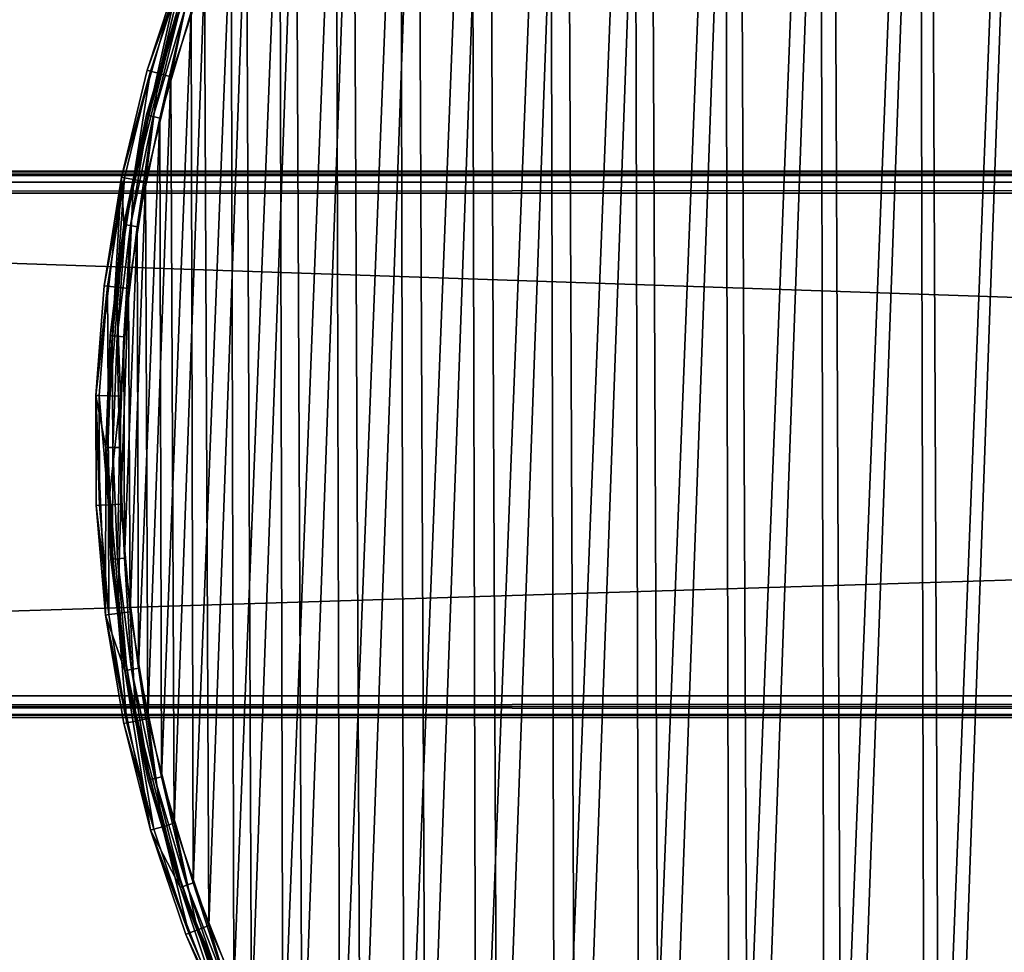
# Model space of a CAD drawing. Header units: millimetres. Extents: x 14 to 1324, y -100 to 100.
# Tile 37 of 214: x 279 to 351, y -37 to 31. Entities that reach past the tile are written whole.
import ezdxf

# ---------------------------------------------------------------- set-up
doc = ezdxf.new("R2010")
doc.units = ezdxf.units.MM
doc.header["$LTSCALE"] = 25.4
doc.layers.get('0').update_dxf_attribs({"true_color": 0xff5454})

# ---------------------------------------------------------------- blocks, each defined once
blk = doc.blocks.new('HERMANOS-V-8032.STL')
at = {"color": 250, "true_color": 0x262626}
mesh = blk.add_polyface(dxfattribs=at)
corners = [(284.645, 3.583, 14), (285.381, -0.23, 14), (285.364, -12.494, 14), (286.514, 19.568, 14), (286.696, 16.101, 14), (290.923, 35.045, 14), (290.681, 31.993, 14), (297.228, 47.012, 14), (297.757, 49.615, 14), (306.157, 60.749, 14), (306.84, 62.9, 14), (317.225, 72.828, 14), (317.937, 74.556, 14), (330.131, 82.921, 14), (330.76, 84.281, 14), (344.522, 90.752, 14), (344.976, 91.823, 14), (360.006, 96.108, 14), (360.219, 96.987, 14), (376.16, 98.842, 14), (376.092, 99.639, 14), (392.185, 99.71, 14), (392.544, 98.88, 14), (408.081, 97.199, 14), (408.71, 96.221, 14), (423.369, 92.171, 14), (424.218, 90.937, 14), (437.652, 84.755, 14), (438.645, 83.172, 14), (450.56, 75.144, 14), (451.598, 73.139, 14), (461.76, 63.587, 14), (462.722, 61.111, 14), (470.961, 50.384, 14), (471.715, 47.416, 14), (477.924, 35.875, 14), (478.331, 32.427, 14), (482.47, 20.437, 14), (482.39, 16.554, 14), (483.78, 0.23, 14), (484.481, 4.47, 14), (483.904, -11.613, 14), (286.772, -16.554, 14), (288.653, -28.247, 14), (290.83, -32.427, 14), (294.427, -43.27, 14), (297.446, -47.416, 14), (302.535, -57.171, 14), (306.439, -61.111, 14), (312.768, -69.592, 14), (317.563, -73.139, 14), (324.861, -80.21, 14), (330.516, -83.172, 14), (338.501, -88.751, 14), (344.943, -90.937, 14), (353.335, -94.993, 14), (360.451, -96.221, 14), (368.977, -98.775, 14), (376.618, -98.88, 14), (385.024, -99.999, 14), (393.001, -98.842, 14), (401.059, -98.633, 14), (409.155, -96.108, 14), (416.668, -94.712, 14), (424.639, -90.752, 14), (431.445, -88.339, 14), (439.03, -82.921, 14), (445.009, -79.677, 14), (451.936, -72.828, 14), (457.007, -68.952, 14), (463.004, -60.749, 14), (467.13, -56.441, 14), (471.933, -47.012, 14), (475.115, -42.468, 14), (478.48, -31.993, 14), (480.755, -27.395, 14), (482.465, -16.101, 14)]
mesh.append_faces([[corners[k] for k in face] for face in [(0, 1, 2), (1, 3, 4), (4, 5, 6), (6, 5, 7), (7, 8, 9), (9, 10, 11), (11, 12, 13), (13, 14, 15), (15, 16, 17), (17, 18, 19), (19, 21, 22), (22, 23, 24), (24, 25, 26), (26, 27, 28), (28, 29, 30), (30, 31, 32), (32, 33, 34), (34, 35, 36), (36, 37, 38), (38, 37, 39), (2, 42, 43), (42, 2, 1), (43, 44, 45), (45, 46, 47), (47, 48, 49), (49, 50, 51), (51, 52, 53), (53, 54, 55), (55, 56, 57), (57, 58, 59), (59, 60, 61), (61, 62, 63), (63, 64, 65), (65, 66, 67), (67, 68, 69), (69, 70, 71), (71, 72, 73), (73, 74, 75), (75, 76, 41)]], dxfattribs={"vtx0": -1, "vtx1": -1, "color": 250})
mesh.append_faces([[corners[k] for k in face] for face in [(1, 0, 3), (4, 3, 5), (7, 5, 8), (9, 8, 10), (11, 10, 12), (13, 12, 14), (15, 14, 16), (17, 16, 18), (19, 18, 20), (19, 20, 21), (22, 21, 23), (24, 23, 25), (26, 25, 27), (28, 27, 29), (30, 29, 31), (32, 31, 33), (34, 33, 35), (36, 35, 37), (39, 37, 40), (39, 40, 41), (43, 42, 44), (45, 44, 46), (47, 46, 48), (49, 48, 50), (51, 50, 52), (53, 52, 54), (55, 54, 56), (57, 56, 58), (59, 58, 60), (61, 60, 62), (63, 62, 64), (65, 64, 66), (67, 66, 68), (69, 68, 70), (71, 70, 72), (73, 72, 74), (75, 74, 76), (41, 76, 39)]], dxfattribs={"vtx0": -1, "vtx2": -1, "color": 250})
mesh = blk.add_polyface(dxfattribs=at)
corners = [(286.697, 7.883, 28.2), (286.735, -8.336, 28.2), (286.381, -0.227, 28.2), (287.683, 15.939, 28.2), (287.758, -16.387, 28.2), (289.33, 23.886, 28.2), (289.442, -24.327, 28.2), (291.628, 31.67, 28.2), (291.775, -32.1, 28.2), (294.561, 39.238, 28.2), (294.743, -39.655, 28.2), (298.108, 46.538, 28.2), (298.325, -46.938, 28.2), (302.247, 53.52, 28.2), (302.495, -53.9, 28.2), (306.948, 60.136, 28.2), (307.227, -60.495, 28.2), (312.179, 66.342, 28.2), (312.487, -66.676, 28.2), (317.904, 72.094, 28.2), (318.239, -72.402, 28.2), (324.086, 77.354, 28.2), (324.444, -77.633, 28.2), (330.68, 82.085, 28.2), (331.061, -82.334, 28.2), (337.643, 86.256, 28.2), (338.043, -86.472, 28.2), (344.926, 89.837, 28.2), (345.342, -90.02, 28.2), (352.48, 92.805, 28.2), (352.91, -92.953, 28.2), (354.005, -0.312, 28.2), (354.3, 4.249, 28.2), (360.254, 95.139, 28.2), (355.271, 8.715, 28.2), (356.898, 12.986, 28.2), (359.142, 16.967, 28.2), (361.955, 20.568, 28.2), (368.193, 96.823, 28.2), (365.273, 23.711, 28.2), (369.023, 26.324, 28.2), (376.245, 97.846, 28.2), (373.12, 28.348, 28.2), (377.473, 29.74, 28.2), (384.353, 98.2, 28.2), (381.985, 30.467, 28.2), (386.555, 30.514, 28.2), (392.463, 97.883, 28.2), (391.081, 29.878, 28.2), (395.461, 28.576, 28.2), (400.519, 96.898, 28.2), (399.599, 26.635, 28.2), (403.401, 24.099, 28.2), (408.467, 95.251, 28.2), (406.782, 21.025, 28.2), (409.668, 17.481, 28.2), (416.251, 92.953, 28.2), (411.993, 13.547, 28.2), (413.706, 9.31, 28.2), (414.768, 4.865, 28.2), (415.156, 0.312, 28.2), (360.694, -95.251, 28.2), (354.393, -4.865, 28.2), (355.455, -9.31, 28.2), (357.168, -13.547, 28.2), (359.493, -17.481, 28.2), (362.379, -21.025, 28.2), (368.642, -96.898, 28.2), (365.76, -24.099, 28.2), (369.562, -26.635, 28.2), (376.698, -97.883, 28.2), (373.7, -28.576, 28.2), (378.081, -29.878, 28.2), (384.808, -98.2, 28.2), (382.606, -30.514, 28.2), (387.176, -30.467, 28.2), (392.916, -97.846, 28.2), (391.688, -29.74, 28.2), (396.041, -28.348, 28.2), (400.968, -96.823, 28.2), (400.138, -26.324, 28.2), (403.888, -23.711, 28.2), (408.908, -95.139, 28.2), (407.206, -20.568, 28.2), (410.019, -16.967, 28.2), (416.681, -92.805, 28.2), (412.264, -12.986, 28.2), (413.89, -8.715, 28.2), (414.861, -4.249, 28.2), (423.819, 90.02, 28.2), (424.235, -89.837, 28.2), (431.119, 86.472, 28.2), (431.518, -86.256, 28.2), (438.1, 82.334, 28.2), (438.481, -82.085, 28.2), (444.717, 77.633, 28.2), (445.076, -77.354, 28.2), (450.922, 72.402, 28.2), (451.257, -72.094, 28.2), (456.674, 66.676, 28.2), (456.982, -66.342, 28.2), (461.934, 60.495, 28.2), (462.214, -60.136, 28.2), (466.666, 53.9, 28.2), (466.914, -53.52, 28.2), (470.836, 46.938, 28.2), (471.053, -46.538, 28.2), (474.418, 39.655, 28.2), (474.601, -39.238, 28.2), (477.386, 32.1, 28.2), (477.533, -31.67, 28.2), (479.72, 24.327, 28.2), (479.831, -23.886, 28.2), (481.404, 16.387, 28.2), (481.478, -15.939, 28.2), (482.426, 8.336, 28.2), (482.464, -7.883, 28.2), (482.78, 0.227, 28.2)]
mesh.append_faces([[corners[k] for k in face] for face in [(0, 1, 2), (116, 115, 117)]], dxfattribs={"vtx0": -1, "color": 250})
mesh.append_faces([[corners[k] for k in face] for face in [(1, 3, 4), (4, 5, 6), (6, 7, 8), (8, 9, 10), (10, 11, 12), (12, 13, 14), (14, 15, 16), (16, 17, 18), (18, 19, 20), (20, 21, 22), (22, 23, 24), (24, 25, 26), (26, 27, 28), (28, 29, 30), (31, 29, 32), (32, 33, 34), (34, 33, 35), (35, 33, 36), (36, 33, 37), (37, 38, 39), (39, 38, 40), (40, 41, 42), (42, 41, 43), (43, 44, 45), (45, 44, 46), (46, 47, 48), (48, 47, 49), (49, 50, 51), (51, 50, 52), (52, 53, 54), (54, 53, 55), (55, 56, 57), (57, 56, 58), (58, 56, 59), (59, 56, 60), (61, 66, 67), (67, 69, 70), (70, 72, 73), (73, 75, 76), (76, 78, 79), (79, 81, 82), (82, 84, 85), (85, 89, 90), (90, 91, 92), (92, 93, 94), (94, 95, 96), (96, 97, 98), (98, 99, 100), (100, 101, 102), (102, 103, 104), (104, 105, 106), (106, 107, 108), (108, 109, 110), (110, 111, 112), (112, 113, 114), (114, 115, 116)]], dxfattribs={"vtx0": -1, "vtx1": -1, "color": 250})
mesh.append_faces([[corners[k] for k in face] for face in [(30, 29, 31), (85, 60, 56)]], dxfattribs={"vtx0": -1, "vtx1": -1, "vtx2": -1, "color": 250})
mesh.append_faces([[corners[k] for k in face] for face in [(1, 0, 3), (4, 3, 5), (6, 5, 7), (8, 7, 9), (10, 9, 11), (12, 11, 13), (14, 13, 15), (16, 15, 17), (18, 17, 19), (20, 19, 21), (22, 21, 23), (24, 23, 25), (26, 25, 27), (28, 27, 29), (32, 29, 33), (37, 33, 38), (40, 38, 41), (43, 41, 44), (46, 44, 47), (49, 47, 50), (52, 50, 53), (55, 53, 56), (31, 61, 30), (61, 31, 62), (61, 62, 63), (61, 63, 64), (61, 64, 65), (61, 65, 66), (67, 66, 68), (67, 68, 69), (70, 69, 71), (70, 71, 72), (73, 72, 74), (73, 74, 75), (76, 75, 77), (76, 77, 78), (79, 78, 80), (79, 80, 81), (82, 81, 83), (82, 83, 84), (85, 84, 86), (85, 86, 87), (85, 87, 88), (85, 88, 60), (85, 56, 89), (90, 89, 91), (92, 91, 93), (94, 93, 95), (96, 95, 97), (98, 97, 99), (100, 99, 101), (102, 101, 103), (104, 103, 105), (106, 105, 107), (108, 107, 109), (110, 109, 111), (112, 111, 113), (114, 113, 115)]], dxfattribs={"vtx0": -1, "vtx2": -1, "color": 250})
mesh = blk.add_polyface(dxfattribs=at)
corners = [(361.503, -95.45, 29), (354.005, -0.312, 29), (353.897, -93.283, 29), (354.393, -4.865, 29), (355.455, -9.31, 29), (357.168, -13.547, 29), (359.493, -17.481, 29), (362.379, -21.025, 29), (369.258, -96.997, 29), (365.76, -24.099, 29), (369.562, -26.635, 29), (377.113, -97.916, 29), (373.7, -28.576, 29), (378.081, -29.878, 29), (385.016, -98.199, 29), (382.606, -30.514, 29), (387.176, -30.467, 29), (392.916, -97.846, 29), (391.688, -29.74, 29), (396.041, -28.348, 29), (400.763, -96.858, 29), (400.138, -26.324, 29), (403.888, -23.711, 29), (408.504, -95.241, 29), (407.206, -20.568, 29), (410.019, -16.967, 29), (416.09, -93.007, 29), (412.264, -12.986, 29), (413.89, -8.715, 29), (414.861, -4.249, 29), (415.156, 0.312, 29), (415.264, 93.283, 29), (422.671, 90.512, 29), (423.472, -90.17, 29), (429.83, 87.153, 29), (430.602, -86.749, 29), (436.697, 83.23, 29), (437.433, -82.764, 29), (443.225, 78.766, 29), (443.921, -78.243, 29), (449.373, 73.792, 29), (450.025, -73.214, 29), (455.1, 68.339, 29), (455.704, -67.711, 29), (460.371, 62.443, 29), (460.921, -61.768, 29), (465.149, 56.142, 29), (465.644, -55.425, 29), (469.406, 49.477, 29), (469.841, -48.722, 29), (473.112, 42.491, 29), (473.485, -41.704, 29), (476.244, 35.229, 29), (476.553, -34.415, 29), (478.781, 27.739, 29), (479.024, -26.902, 29), (480.708, 20.069, 29), (480.882, -19.216, 29), (482.011, 12.269, 29), (482.116, -11.404, 29), (482.682, 4.389, 29), (482.717, -3.519, 29), (286.479, -4.389, 29), (287.045, 11.404, 29), (286.444, 3.519, 29), (287.15, -12.269, 29), (288.279, 19.216, 29), (288.453, -20.069, 29), (290.137, 26.902, 29), (290.38, -27.739, 29), (292.608, 34.415, 29), (292.917, -35.229, 29), (295.676, 41.704, 29), (296.049, -42.491, 29), (299.32, 48.722, 29), (299.755, -49.477, 29), (303.517, 55.425, 29), (304.012, -56.142, 29), (308.24, 61.768, 29), (308.791, -62.443, 29), (313.457, 67.711, 29), (314.061, -68.339, 29), (319.137, 73.214, 29), (319.789, -73.792, 29), (325.24, 78.243, 29), (325.936, -78.766, 29), (331.728, 82.764, 29), (332.465, -83.23, 29), (338.56, 86.749, 29), (339.331, -87.153, 29), (345.689, 90.17, 29), (346.49, -90.512, 29), (353.071, 93.007, 29), (354.3, 4.249, 29), (360.657, 95.241, 29), (355.271, 8.715, 29), (356.898, 12.986, 29), (359.142, 16.967, 29), (361.955, 20.568, 29), (368.398, 96.858, 29), (365.273, 23.711, 29), (369.023, 26.324, 29), (376.245, 97.846, 29), (373.12, 28.348, 29), (377.473, 29.74, 29), (384.145, 98.199, 29), (381.985, 30.467, 29), (386.555, 30.514, 29), (392.048, 97.916, 29), (391.081, 29.878, 29), (395.461, 28.576, 29), (399.903, 96.997, 29), (399.599, 26.635, 29), (403.401, 24.099, 29), (407.658, 95.45, 29), (406.782, 21.025, 29), (409.668, 17.481, 29), (411.993, 13.547, 29), (413.706, 9.31, 29), (414.768, 4.865, 29)]
mesh.append_faces([[corners[k] for k in face] for face in [(60, 59, 61), (62, 63, 64)]], dxfattribs={"vtx0": -1, "color": 250})
mesh.append_faces([[corners[k] for k in face] for face in [(0, 1, 2), (1, 0, 3), (3, 0, 4), (4, 0, 5), (5, 0, 6), (6, 0, 7), (7, 8, 9), (9, 8, 10), (10, 11, 12), (12, 11, 13), (13, 14, 15), (15, 14, 16), (16, 17, 18), (18, 17, 19), (19, 20, 21), (21, 20, 22), (22, 23, 24), (24, 23, 25), (25, 26, 27), (27, 26, 28), (28, 26, 29), (29, 26, 30), (31, 26, 32), (32, 33, 34), (34, 35, 36), (36, 37, 38), (38, 39, 40), (40, 41, 42), (42, 43, 44), (44, 45, 46), (46, 47, 48), (48, 49, 50), (50, 51, 52), (52, 53, 54), (54, 55, 56), (56, 57, 58), (58, 59, 60), (63, 65, 66), (66, 67, 68), (68, 69, 70), (70, 71, 72), (72, 73, 74), (74, 75, 76), (76, 77, 78), (78, 79, 80), (80, 81, 82), (82, 83, 84), (84, 85, 86), (86, 87, 88), (88, 89, 90), (90, 91, 92), (92, 93, 94), (94, 98, 99), (99, 101, 102), (102, 104, 105), (105, 107, 108), (108, 110, 111), (111, 113, 114), (114, 116, 31)]], dxfattribs={"vtx0": -1, "vtx1": -1, "color": 250})
mesh.append_faces([[corners[k] for k in face] for face in [(30, 26, 31), (92, 2, 1)]], dxfattribs={"vtx0": -1, "vtx1": -1, "vtx2": -1, "color": 250})
mesh.append_faces([[corners[k] for k in face] for face in [(7, 0, 8), (10, 8, 11), (13, 11, 14), (16, 14, 17), (19, 17, 20), (22, 20, 23), (25, 23, 26), (32, 26, 33), (34, 33, 35), (36, 35, 37), (38, 37, 39), (40, 39, 41), (42, 41, 43), (44, 43, 45), (46, 45, 47), (48, 47, 49), (50, 49, 51), (52, 51, 53), (54, 53, 55), (56, 55, 57), (58, 57, 59), (63, 62, 65), (66, 65, 67), (68, 67, 69), (70, 69, 71), (72, 71, 73), (74, 73, 75), (76, 75, 77), (78, 77, 79), (80, 79, 81), (82, 81, 83), (84, 83, 85), (86, 85, 87), (88, 87, 89), (90, 89, 91), (92, 91, 2), (92, 1, 93), (94, 93, 95), (94, 95, 96), (94, 96, 97), (94, 97, 98), (99, 98, 100), (99, 100, 101), (102, 101, 103), (102, 103, 104), (105, 104, 106), (105, 106, 107), (108, 107, 109), (108, 109, 110), (111, 110, 112), (111, 112, 113), (114, 113, 115), (114, 115, 116), (31, 116, 117), (31, 117, 118), (31, 118, 119), (31, 119, 30)]], dxfattribs={"vtx0": -1, "vtx2": -1, "color": 250})
mesh = blk.add_polyface(dxfattribs=at)
corners = [(290.923, 35.045, 14), (286.514, 19.568, 14), (288.406, 27.395, 27.2)]
mesh.append_faces([[corners[k] for k in face] for face in [(0, 1, 2)]], dxfattribs={"color": 250})
mesh = blk.add_polyface(dxfattribs=at)
corners = [(290.923, 35.045, 14), (288.406, 27.395, 27.2), (290.923, 35.045, 27.2)]
mesh.append_faces([[corners[k] for k in face] for face in [(0, 1, 2)]], dxfattribs={"color": 250})
mesh = blk.add_polyface(dxfattribs=at)
corners = [(291.148, 34.961, 28.1), (288.406, 27.395, 27.2), (288.638, 27.329, 28.1), (290.923, 35.045, 27.2)]
mesh.append_faces([[corners[k] for k in face] for face in [(0, 1, 2), (1, 0, 3)]], dxfattribs={"vtx0": -1, "color": 250})
mesh = blk.add_polyface(dxfattribs=at)
corners = [(289.272, 27.149, 28.759), (291.148, 34.961, 28.1), (288.638, 27.329, 28.1), (291.766, 34.73, 28.759)]
mesh.append_faces([[corners[k] for k in face] for face in [(0, 1, 2), (1, 0, 3)]], dxfattribs={"vtx0": -1, "color": 250})
mesh = blk.add_polyface(dxfattribs=at)
corners = [(290.137, 26.902, 29), (291.766, 34.73, 28.759), (289.272, 27.149, 28.759), (292.608, 34.415, 29)]
mesh.append_faces([[corners[k] for k in face] for face in [(0, 1, 2), (1, 0, 3)]], dxfattribs={"vtx0": -1, "color": 250})
mesh = blk.add_polyface(dxfattribs=at)
corners = [(290.681, 31.993, 27.2), (286.696, 16.101, 14), (290.681, 31.993, 14)]
mesh.append_faces([[corners[k] for k in face] for face in [(0, 1, 2)]], dxfattribs={"color": 250})
mesh = blk.add_polyface(dxfattribs=at)
corners = [(290.681, 31.993, 27.2), (288.36, 24.129, 27.2), (286.696, 16.101, 14)]
mesh.append_faces([[corners[k] for k in face] for face in [(0, 1, 2)]], dxfattribs={"color": 250})
mesh = blk.add_polyface(dxfattribs=at)
corners = [(288.36, 24.129, 27.2), (290.808, 31.95, 27.7), (288.49, 24.097, 27.7), (290.681, 31.993, 27.2)]
mesh.append_faces([[corners[k] for k in face] for face in [(0, 1, 2), (1, 0, 3)]], dxfattribs={"vtx0": -1, "color": 250})
mesh = blk.add_polyface(dxfattribs=at)
corners = [(290.808, 31.95, 27.7), (288.845, 24.008, 28.066), (288.49, 24.097, 27.7), (291.154, 31.832, 28.066)]
mesh.append_faces([[corners[k] for k in face] for face in [(0, 1, 2), (1, 0, 3)]], dxfattribs={"vtx0": -1, "color": 250})
mesh = blk.add_polyface(dxfattribs=at)
corners = [(291.154, 31.832, 28.066), (289.33, 23.886, 28.2), (288.845, 24.008, 28.066), (291.628, 31.67, 28.2)]
mesh.append_faces([[corners[k] for k in face] for face in [(0, 1, 2), (1, 0, 3)]], dxfattribs={"vtx0": -1, "color": 250})
mesh = blk.add_polyface(dxfattribs=at)
corners = [(288.406, 27.395, 27.2), (286.514, 19.568, 14), (286.514, 19.568, 27.2)]
mesh.append_faces([[corners[k] for k in face] for face in [(0, 1, 2)]], dxfattribs={"color": 250})
mesh = blk.add_polyface(dxfattribs=at)
corners = [(288.638, 27.329, 28.1), (286.514, 19.568, 27.2), (286.75, 19.521, 28.1), (288.406, 27.395, 27.2)]
mesh.append_faces([[corners[k] for k in face] for face in [(0, 1, 2), (1, 0, 3)]], dxfattribs={"vtx0": -1, "color": 250})
mesh = blk.add_polyface(dxfattribs=at)
corners = [(287.396, 19.392, 28.759), (288.638, 27.329, 28.1), (286.75, 19.521, 28.1), (289.272, 27.149, 28.759)]
mesh.append_faces([[corners[k] for k in face] for face in [(0, 1, 2), (1, 0, 3)]], dxfattribs={"vtx0": -1, "color": 250})
mesh = blk.add_polyface(dxfattribs=at)
corners = [(288.279, 19.216, 29), (289.272, 27.149, 28.759), (287.396, 19.392, 28.759), (290.137, 26.902, 29)]
mesh.append_faces([[corners[k] for k in face] for face in [(0, 1, 2), (1, 0, 3)]], dxfattribs={"vtx0": -1, "color": 250})
mesh = blk.add_polyface(dxfattribs=at)
corners = [(286.696, 16.101, 27.2), (288.49, 24.097, 27.7), (286.828, 16.079, 27.7), (288.36, 24.129, 27.2)]
mesh.append_faces([[corners[k] for k in face] for face in [(0, 1, 2), (1, 0, 3)]], dxfattribs={"vtx0": -1, "color": 250})
mesh = blk.add_polyface(dxfattribs=at)
corners = [(288.36, 24.129, 27.2), (286.696, 16.101, 27.2), (286.696, 16.101, 14)]
mesh.append_faces([[corners[k] for k in face] for face in [(0, 1, 2)]], dxfattribs={"color": 250})
mesh = blk.add_polyface(dxfattribs=at)
corners = [(288.49, 24.097, 27.7), (287.189, 16.02, 28.066), (286.828, 16.079, 27.7), (288.845, 24.008, 28.066)]
mesh.append_faces([[corners[k] for k in face] for face in [(0, 1, 2), (1, 0, 3)]], dxfattribs={"vtx0": -1, "color": 250})
mesh = blk.add_polyface(dxfattribs=at)
corners = [(288.845, 24.008, 28.066), (287.683, 15.939, 28.2), (287.189, 16.02, 28.066), (289.33, 23.886, 28.2)]
mesh.append_faces([[corners[k] for k in face] for face in [(0, 1, 2), (1, 0, 3)]], dxfattribs={"vtx0": -1, "color": 250})
mesh = blk.add_polyface(dxfattribs=at)
corners = [(1259.581, -20, 1414), (79.581, 20, 1414), (79.581, -20, 1414), (1259.581, 20, 1414)]
mesh.append_faces([[corners[k] for k in face] for face in [(0, 1, 2), (1, 0, 3)]], dxfattribs={"vtx0": -1, "color": 250})
mesh = blk.add_polyface(dxfattribs=at)
corners = [(79.581, 20, 1414), (1259.581, 20, 1395.6), (79.581, 20, 1395.6), (1259.581, 20, 1414)]
mesh.append_faces([[corners[k] for k in face] for face in [(0, 1, 2), (1, 0, 3)]], dxfattribs={"vtx0": -1, "color": 250})
mesh = blk.add_polyface(dxfattribs=at)
corners = [(79.581, 20, 1395.6), (1259.581, 19.786, 1394.8), (79.581, 19.786, 1394.8), (1259.581, 20, 1395.6)]
mesh.append_faces([[corners[k] for k in face] for face in [(0, 1, 2), (1, 0, 3)]], dxfattribs={"vtx0": -1, "color": 250})
mesh = blk.add_polyface(dxfattribs=at)
corners = [(79.581, 19.786, 1394.8), (1259.581, 19.2, 1394.214), (79.581, 19.2, 1394.214), (1259.581, 19.786, 1394.8)]
mesh.append_faces([[corners[k] for k in face] for face in [(0, 1, 2), (1, 0, 3)]], dxfattribs={"vtx0": -1, "color": 250})
mesh = blk.add_polyface(dxfattribs=at)
corners = [(286.514, 19.568, 14), (284.645, 3.583, 14), (285.257, 11.613, 27.2)]
mesh.append_faces([[corners[k] for k in face] for face in [(0, 1, 2)]], dxfattribs={"color": 250})
mesh = blk.add_polyface(dxfattribs=at)
corners = [(286.514, 19.568, 14), (285.257, 11.613, 27.2), (286.514, 19.568, 27.2)]
mesh.append_faces([[corners[k] for k in face] for face in [(0, 1, 2)]], dxfattribs={"color": 250})
mesh = blk.add_polyface(dxfattribs=at)
corners = [(286.75, 19.521, 28.1), (285.257, 11.613, 27.2), (285.497, 11.585, 28.1), (286.514, 19.568, 27.2)]
mesh.append_faces([[corners[k] for k in face] for face in [(0, 1, 2), (1, 0, 3)]], dxfattribs={"vtx0": -1, "color": 250})
mesh = blk.add_polyface(dxfattribs=at)
corners = [(286.151, 11.509, 28.759), (286.75, 19.521, 28.1), (285.497, 11.585, 28.1), (287.396, 19.392, 28.759)]
mesh.append_faces([[corners[k] for k in face] for face in [(0, 1, 2), (1, 0, 3)]], dxfattribs={"vtx0": -1, "color": 250})
mesh = blk.add_polyface(dxfattribs=at)
corners = [(1259.581, 19.2, 1394.214), (79.581, 18.4, 1394), (79.581, 19.2, 1394.214), (1259.581, 18.4, 1394)]
mesh.append_faces([[corners[k] for k in face] for face in [(0, 1, 2), (1, 0, 3)]], dxfattribs={"vtx0": -1, "color": 250})
mesh = blk.add_polyface(dxfattribs=at)
corners = [(287.045, 11.404, 29), (287.396, 19.392, 28.759), (286.151, 11.509, 28.759), (288.279, 19.216, 29)]
mesh.append_faces([[corners[k] for k in face] for face in [(0, 1, 2), (1, 0, 3)]], dxfattribs={"vtx0": -1, "color": 250})
mesh = blk.add_polyface(dxfattribs=at)
corners = [(1259.581, 18.4, 1394), (79.581, -18.4, 1394), (79.581, 18.4, 1394), (1259.581, -18.4, 1394)]
mesh.append_faces([[corners[k] for k in face] for face in [(0, 1, 2), (1, 0, 3)]], dxfattribs={"vtx0": -1, "color": 250})
mesh = blk.add_polyface(dxfattribs=at)
corners = [(286.696, 16.101, 14), (285.701, 7.963, 27.2), (285.381, -0.23, 14)]
mesh.append_faces([[corners[k] for k in face] for face in [(0, 1, 2)]], dxfattribs={"color": 250})
mesh = blk.add_polyface(dxfattribs=at)
corners = [(285.701, 7.963, 27.2), (286.828, 16.079, 27.7), (285.834, 7.952, 27.7), (286.696, 16.101, 27.2)]
mesh.append_faces([[corners[k] for k in face] for face in [(0, 1, 2), (1, 0, 3)]], dxfattribs={"vtx0": -1, "color": 250})
mesh = blk.add_polyface(dxfattribs=at)
corners = [(286.696, 16.101, 27.2), (285.701, 7.963, 27.2), (286.696, 16.101, 14)]
mesh.append_faces([[corners[k] for k in face] for face in [(0, 1, 2)]], dxfattribs={"color": 250})
mesh = blk.add_polyface(dxfattribs=at)
corners = [(286.828, 16.079, 27.7), (286.199, 7.923, 28.066), (285.834, 7.952, 27.7), (287.189, 16.02, 28.066)]
mesh.append_faces([[corners[k] for k in face] for face in [(0, 1, 2), (1, 0, 3)]], dxfattribs={"vtx0": -1, "color": 250})
mesh = blk.add_polyface(dxfattribs=at)
corners = [(287.189, 16.02, 28.066), (286.697, 7.883, 28.2), (286.199, 7.923, 28.066), (287.683, 15.939, 28.2)]
mesh.append_faces([[corners[k] for k in face] for face in [(0, 1, 2), (1, 0, 3)]], dxfattribs={"vtx0": -1, "color": 250})
mesh = blk.add_polyface(dxfattribs=at)
corners = [(285.257, 11.613, 27.2), (284.645, 3.583, 14), (284.645, 3.583, 27.2)]
mesh.append_faces([[corners[k] for k in face] for face in [(0, 1, 2)]], dxfattribs={"color": 250})
mesh = blk.add_polyface(dxfattribs=at)
corners = [(285.497, 11.585, 28.1), (284.645, 3.583, 27.2), (284.886, 3.575, 28.1), (285.257, 11.613, 27.2)]
mesh.append_faces([[corners[k] for k in face] for face in [(0, 1, 2), (1, 0, 3)]], dxfattribs={"vtx0": -1, "color": 250})
mesh = blk.add_polyface(dxfattribs=at)
corners = [(285.544, 3.551, 28.759), (285.497, 11.585, 28.1), (284.886, 3.575, 28.1), (286.151, 11.509, 28.759)]
mesh.append_faces([[corners[k] for k in face] for face in [(0, 1, 2), (1, 0, 3)]], dxfattribs={"vtx0": -1, "color": 250})
mesh = blk.add_polyface(dxfattribs=at)
corners = [(286.444, 3.519, 29), (286.151, 11.509, 28.759), (285.544, 3.551, 28.759), (287.045, 11.404, 29)]
mesh.append_faces([[corners[k] for k in face] for face in [(0, 1, 2), (1, 0, 3)]], dxfattribs={"vtx0": -1, "color": 250})
mesh = blk.add_polyface(dxfattribs=at)
corners = [(285.701, 7.963, 27.2), (285.515, -0.229, 27.7), (285.381, -0.23, 27.2), (285.834, 7.952, 27.7)]
mesh.append_faces([[corners[k] for k in face] for face in [(0, 1, 2), (1, 0, 3)]], dxfattribs={"vtx0": -1, "color": 250})
mesh = blk.add_polyface(dxfattribs=at)
corners = [(285.701, 7.963, 27.2), (285.381, -0.23, 27.2), (285.381, -0.23, 14)]
mesh.append_faces([[corners[k] for k in face] for face in [(0, 1, 2)]], dxfattribs={"color": 250})
mesh = blk.add_polyface(dxfattribs=at)
corners = [(285.834, 7.952, 27.7), (285.881, -0.228, 28.066), (285.515, -0.229, 27.7), (286.199, 7.923, 28.066)]
mesh.append_faces([[corners[k] for k in face] for face in [(0, 1, 2), (1, 0, 3)]], dxfattribs={"vtx0": -1, "color": 250})
mesh = blk.add_polyface(dxfattribs=at)
corners = [(286.199, 7.923, 28.066), (286.381, -0.227, 28.2), (285.881, -0.228, 28.066), (286.697, 7.883, 28.2)]
mesh.append_faces([[corners[k] for k in face] for face in [(0, 1, 2), (1, 0, 3)]], dxfattribs={"vtx0": -1, "color": 250})
mesh = blk.add_polyface(dxfattribs=at)
corners = [(284.645, 3.583, 14), (284.68, -4.47, 27.2), (284.645, 3.583, 27.2)]
mesh.append_faces([[corners[k] for k in face] for face in [(0, 1, 2)]], dxfattribs={"color": 250})
mesh = blk.add_polyface(dxfattribs=at)
corners = [(284.645, 3.583, 14), (285.364, -12.494, 27.2), (284.68, -4.47, 27.2)]
mesh.append_faces([[corners[k] for k in face] for face in [(0, 1, 2)]], dxfattribs={"color": 250})
mesh = blk.add_polyface(dxfattribs=at)
corners = [(284.645, 3.583, 14), (285.364, -12.494, 14), (285.364, -12.494, 27.2)]
mesh.append_faces([[corners[k] for k in face] for face in [(0, 1, 2)]], dxfattribs={"color": 250})
mesh = blk.add_polyface(dxfattribs=at)
corners = [(284.921, -4.459, 28.1), (284.645, 3.583, 27.2), (284.68, -4.47, 27.2), (284.886, 3.575, 28.1)]
mesh.append_faces([[corners[k] for k in face] for face in [(0, 1, 2), (1, 0, 3)]], dxfattribs={"vtx0": -1, "color": 250})
mesh = blk.add_polyface(dxfattribs=at)
corners = [(285.58, -4.429, 28.759), (284.886, 3.575, 28.1), (284.921, -4.459, 28.1), (285.544, 3.551, 28.759)]
mesh.append_faces([[corners[k] for k in face] for face in [(0, 1, 2), (1, 0, 3)]], dxfattribs={"vtx0": -1, "color": 250})
mesh = blk.add_polyface(dxfattribs=at)
corners = [(285.58, -4.429, 28.759), (286.444, 3.519, 29), (285.544, 3.551, 28.759), (286.479, -4.389, 29)]
mesh.append_faces([[corners[k] for k in face] for face in [(0, 1, 2), (1, 0, 3)]], dxfattribs={"vtx0": -1, "color": 250})
mesh = blk.add_polyface(dxfattribs=at)
corners = [(285.381, -0.23, 27.2), (285.872, -8.409, 27.7), (285.739, -8.421, 27.2), (285.515, -0.229, 27.7)]
mesh.append_faces([[corners[k] for k in face] for face in [(0, 1, 2), (1, 0, 3)]], dxfattribs={"vtx0": -1, "color": 250})
mesh = blk.add_polyface(dxfattribs=at)
corners = [(285.381, -0.23, 27.2), (285.739, -8.421, 27.2), (286.772, -16.554, 14)]
mesh.append_faces([[corners[k] for k in face] for face in [(0, 1, 2)]], dxfattribs={"color": 250})
mesh = blk.add_polyface(dxfattribs=at)
corners = [(285.381, -0.23, 27.2), (286.772, -16.554, 14), (285.381, -0.23, 14)]
mesh.append_faces([[corners[k] for k in face] for face in [(0, 1, 2)]], dxfattribs={"color": 250})
mesh = blk.add_polyface(dxfattribs=at)
corners = [(285.881, -0.228, 28.066), (285.872, -8.409, 27.7), (285.515, -0.229, 27.7), (286.237, -8.378, 28.066)]
mesh.append_faces([[corners[k] for k in face] for face in [(0, 1, 2), (1, 0, 3)]], dxfattribs={"vtx0": -1, "color": 250})
mesh = blk.add_polyface(dxfattribs=at)
corners = [(286.381, -0.227, 28.2), (286.237, -8.378, 28.066), (285.881, -0.228, 28.066), (286.735, -8.336, 28.2)]
mesh.append_faces([[corners[k] for k in face] for face in [(0, 1, 2), (1, 0, 3)]], dxfattribs={"vtx0": -1, "color": 250})
mesh = blk.add_polyface(dxfattribs=at)
corners = [(285.603, -12.464, 28.1), (284.68, -4.47, 27.2), (285.364, -12.494, 27.2), (284.921, -4.459, 28.1)]
mesh.append_faces([[corners[k] for k in face] for face in [(0, 1, 2), (1, 0, 3)]], dxfattribs={"vtx0": -1, "color": 250})
mesh = blk.add_polyface(dxfattribs=at)
corners = [(285.603, -12.464, 28.1), (285.58, -4.429, 28.759), (284.921, -4.459, 28.1), (286.257, -12.381, 28.759)]
mesh.append_faces([[corners[k] for k in face] for face in [(0, 1, 2), (1, 0, 3)]], dxfattribs={"vtx0": -1, "color": 250})
mesh = blk.add_polyface(dxfattribs=at)
corners = [(286.257, -12.381, 28.759), (286.479, -4.389, 29), (285.58, -4.429, 28.759), (287.15, -12.269, 29)]
mesh.append_faces([[corners[k] for k in face] for face in [(0, 1, 2), (1, 0, 3)]], dxfattribs={"vtx0": -1, "color": 250})
mesh = blk.add_polyface(dxfattribs=at)
corners = [(285.739, -8.421, 27.2), (286.904, -16.532, 27.7), (286.772, -16.554, 27.2), (285.872, -8.409, 27.7)]
mesh.append_faces([[corners[k] for k in face] for face in [(0, 1, 2), (1, 0, 3)]], dxfattribs={"vtx0": -1, "color": 250})
mesh = blk.add_polyface(dxfattribs=at)
corners = [(285.739, -8.421, 27.2), (286.772, -16.554, 27.2), (286.772, -16.554, 14)]
mesh.append_faces([[corners[k] for k in face] for face in [(0, 1, 2)]], dxfattribs={"color": 250})
mesh = blk.add_polyface(dxfattribs=at)
corners = [(286.237, -8.378, 28.066), (286.904, -16.532, 27.7), (285.872, -8.409, 27.7), (287.265, -16.471, 28.066)]
mesh.append_faces([[corners[k] for k in face] for face in [(0, 1, 2), (1, 0, 3)]], dxfattribs={"vtx0": -1, "color": 250})
mesh = blk.add_polyface(dxfattribs=at)
corners = [(286.735, -8.336, 28.2), (287.265, -16.471, 28.066), (286.237, -8.378, 28.066), (287.758, -16.387, 28.2)]
mesh.append_faces([[corners[k] for k in face] for face in [(0, 1, 2), (1, 0, 3)]], dxfattribs={"vtx0": -1, "color": 250})
mesh = blk.add_polyface(dxfattribs=at)
corners = [(286.927, -20.388, 28.1), (285.364, -12.494, 27.2), (286.691, -20.437, 27.2), (285.603, -12.464, 28.1)]
mesh.append_faces([[corners[k] for k in face] for face in [(0, 1, 2), (1, 0, 3)]], dxfattribs={"vtx0": -1, "color": 250})
mesh = blk.add_polyface(dxfattribs=at)
corners = [(285.364, -12.494, 14), (286.691, -20.437, 27.2), (285.364, -12.494, 27.2)]
mesh.append_faces([[corners[k] for k in face] for face in [(0, 1, 2)]], dxfattribs={"color": 250})
mesh = blk.add_polyface(dxfattribs=at)
corners = [(285.364, -12.494, 14), (288.653, -28.247, 14), (286.691, -20.437, 27.2)]
mesh.append_faces([[corners[k] for k in face] for face in [(0, 1, 2)]], dxfattribs={"color": 250})
mesh = blk.add_polyface(dxfattribs=at)
corners = [(286.927, -20.388, 28.1), (286.257, -12.381, 28.759), (285.603, -12.464, 28.1), (287.572, -20.253, 28.759)]
mesh.append_faces([[corners[k] for k in face] for face in [(0, 1, 2), (1, 0, 3)]], dxfattribs={"vtx0": -1, "color": 250})
mesh = blk.add_polyface(dxfattribs=at)
corners = [(287.572, -20.253, 28.759), (287.15, -12.269, 29), (286.257, -12.381, 28.759), (288.453, -20.069, 29)]
mesh.append_faces([[corners[k] for k in face] for face in [(0, 1, 2), (1, 0, 3)]], dxfattribs={"vtx0": -1, "color": 250})
mesh = blk.add_polyface(dxfattribs=at)
corners = [(286.772, -16.554, 27.2), (288.602, -24.542, 27.7), (288.473, -24.575, 27.2), (286.904, -16.532, 27.7)]
mesh.append_faces([[corners[k] for k in face] for face in [(0, 1, 2), (1, 0, 3)]], dxfattribs={"vtx0": -1, "color": 250})
mesh = blk.add_polyface(dxfattribs=at)
corners = [(286.772, -16.554, 27.2), (290.83, -32.427, 14), (286.772, -16.554, 14)]
mesh.append_faces([[corners[k] for k in face] for face in [(0, 1, 2)]], dxfattribs={"color": 250})
mesh = blk.add_polyface(dxfattribs=at)
corners = [(286.772, -16.554, 27.2), (288.473, -24.575, 27.2), (290.83, -32.427, 14)]
mesh.append_faces([[corners[k] for k in face] for face in [(0, 1, 2)]], dxfattribs={"color": 250})
mesh = blk.add_polyface(dxfattribs=at)
corners = [(287.265, -16.471, 28.066), (288.602, -24.542, 27.7), (286.904, -16.532, 27.7), (288.957, -24.451, 28.066)]
mesh.append_faces([[corners[k] for k in face] for face in [(0, 1, 2), (1, 0, 3)]], dxfattribs={"vtx0": -1, "color": 250})
mesh = blk.add_polyface(dxfattribs=at)
corners = [(287.758, -16.387, 28.2), (288.957, -24.451, 28.066), (287.265, -16.471, 28.066), (289.442, -24.327, 28.2)]
mesh.append_faces([[corners[k] for k in face] for face in [(0, 1, 2), (1, 0, 3)]], dxfattribs={"vtx0": -1, "color": 250})
mesh = blk.add_polyface(dxfattribs=at)
corners = [(1259.581, -18.4, 1394), (79.581, -19.2, 1394.214), (79.581, -18.4, 1394), (1259.581, -19.2, 1394.214)]
mesh.append_faces([[corners[k] for k in face] for face in [(0, 1, 2), (1, 0, 3)]], dxfattribs={"vtx0": -1, "color": 250})
mesh = blk.add_polyface(dxfattribs=at)
corners = [(1259.581, -19.786, 1394.8), (79.581, -19.2, 1394.214), (1259.581, -19.2, 1394.214), (79.581, -19.786, 1394.8)]
mesh.append_faces([[corners[k] for k in face] for face in [(0, 1, 2), (1, 0, 3)]], dxfattribs={"vtx0": -1, "color": 250})
mesh = blk.add_polyface(dxfattribs=at)
corners = [(1259.581, -20, 1395.6), (79.581, -19.786, 1394.8), (1259.581, -19.786, 1394.8), (79.581, -20, 1395.6)]
mesh.append_faces([[corners[k] for k in face] for face in [(0, 1, 2), (1, 0, 3)]], dxfattribs={"vtx0": -1, "color": 250})
mesh = blk.add_polyface(dxfattribs=at)
corners = [(1259.581, -20, 1414), (79.581, -20, 1395.6), (1259.581, -20, 1395.6), (79.581, -20, 1414)]
mesh.append_faces([[corners[k] for k in face] for face in [(0, 1, 2), (1, 0, 3)]], dxfattribs={"vtx0": -1, "color": 250})
mesh = blk.add_polyface(dxfattribs=at)
corners = [(289.516, -27.993, 28.759), (288.453, -20.069, 29), (287.572, -20.253, 28.759), (290.38, -27.739, 29)]
mesh.append_faces([[corners[k] for k in face] for face in [(0, 1, 2), (1, 0, 3)]], dxfattribs={"vtx0": -1, "color": 250})
mesh = blk.add_polyface(dxfattribs=at)
corners = [(288.884, -28.179, 28.1), (286.691, -20.437, 27.2), (288.653, -28.247, 27.2), (286.927, -20.388, 28.1)]
mesh.append_faces([[corners[k] for k in face] for face in [(0, 1, 2), (1, 0, 3)]], dxfattribs={"vtx0": -1, "color": 250})
mesh = blk.add_polyface(dxfattribs=at)
corners = [(286.691, -20.437, 27.2), (288.653, -28.247, 14), (288.653, -28.247, 27.2)]
mesh.append_faces([[corners[k] for k in face] for face in [(0, 1, 2)]], dxfattribs={"color": 250})
mesh = blk.add_polyface(dxfattribs=at)
corners = [(288.884, -28.179, 28.1), (287.572, -20.253, 28.759), (286.927, -20.388, 28.1), (289.516, -27.993, 28.759)]
mesh.append_faces([[corners[k] for k in face] for face in [(0, 1, 2), (1, 0, 3)]], dxfattribs={"vtx0": -1, "color": 250})
mesh = blk.add_polyface(dxfattribs=at)
corners = [(288.957, -24.451, 28.066), (290.957, -32.384, 27.7), (288.602, -24.542, 27.7), (291.303, -32.264, 28.066)]
mesh.append_faces([[corners[k] for k in face] for face in [(0, 1, 2), (1, 0, 3)]], dxfattribs={"vtx0": -1, "color": 250})
mesh = blk.add_polyface(dxfattribs=at)
corners = [(289.442, -24.327, 28.2), (291.303, -32.264, 28.066), (288.957, -24.451, 28.066), (291.775, -32.1, 28.2)]
mesh.append_faces([[corners[k] for k in face] for face in [(0, 1, 2), (1, 0, 3)]], dxfattribs={"vtx0": -1, "color": 250})
mesh = blk.add_polyface(dxfattribs=at)
corners = [(288.473, -24.575, 27.2), (290.957, -32.384, 27.7), (290.83, -32.427, 27.2), (288.602, -24.542, 27.7)]
mesh.append_faces([[corners[k] for k in face] for face in [(0, 1, 2), (1, 0, 3)]], dxfattribs={"vtx0": -1, "color": 250})
mesh = blk.add_polyface(dxfattribs=at)
corners = [(288.473, -24.575, 27.2), (290.83, -32.427, 27.2), (290.83, -32.427, 14)]
mesh.append_faces([[corners[k] for k in face] for face in [(0, 1, 2)]], dxfattribs={"color": 250})
mesh = blk.add_polyface(dxfattribs=at)
corners = [(291.462, -35.788, 28.1), (289.516, -27.993, 28.759), (288.884, -28.179, 28.1), (292.077, -35.552, 28.759)]
mesh.append_faces([[corners[k] for k in face] for face in [(0, 1, 2), (1, 0, 3)]], dxfattribs={"vtx0": -1, "color": 250})
mesh = blk.add_polyface(dxfattribs=at)
corners = [(292.077, -35.552, 28.759), (290.38, -27.739, 29), (289.516, -27.993, 28.759), (292.917, -35.229, 29)]
mesh.append_faces([[corners[k] for k in face] for face in [(0, 1, 2), (1, 0, 3)]], dxfattribs={"vtx0": -1, "color": 250})
mesh = blk.add_polyface(dxfattribs=at)
corners = [(291.462, -35.788, 28.1), (288.653, -28.247, 27.2), (291.237, -35.875, 27.2), (288.884, -28.179, 28.1)]
mesh.append_faces([[corners[k] for k in face] for face in [(0, 1, 2), (1, 0, 3)]], dxfattribs={"vtx0": -1, "color": 250})
mesh = blk.add_polyface(dxfattribs=at)
corners = [(288.653, -28.247, 14), (294.427, -43.27, 14), (294.427, -43.27, 27.2)]
mesh.append_faces([[corners[k] for k in face] for face in [(0, 1, 2)]], dxfattribs={"color": 250})
mesh = blk.add_polyface(dxfattribs=at)
corners = [(288.653, -28.247, 14), (294.427, -43.27, 27.2), (291.237, -35.875, 27.2)]
mesh.append_faces([[corners[k] for k in face] for face in [(0, 1, 2)]], dxfattribs={"color": 250})
mesh = blk.add_polyface(dxfattribs=at)
corners = [(288.653, -28.247, 14), (291.237, -35.875, 27.2), (288.653, -28.247, 27.2)]
mesh.append_faces([[corners[k] for k in face] for face in [(0, 1, 2)]], dxfattribs={"color": 250})
mesh = blk.add_polyface(dxfattribs=at)
corners = [(290.83, -32.427, 27.2), (293.951, -40.004, 27.7), (293.828, -40.058, 27.2), (290.957, -32.384, 27.7)]
mesh.append_faces([[corners[k] for k in face] for face in [(0, 1, 2), (1, 0, 3)]], dxfattribs={"vtx0": -1, "color": 250})
mesh = blk.add_polyface(dxfattribs=at)
corners = [(290.83, -32.427, 27.2), (297.446, -47.416, 14), (290.83, -32.427, 14)]
mesh.append_faces([[corners[k] for k in face] for face in [(0, 1, 2)]], dxfattribs={"color": 250})
mesh = blk.add_polyface(dxfattribs=at)
corners = [(290.83, -32.427, 27.2), (293.828, -40.058, 27.2), (297.446, -47.416, 14)]
mesh.append_faces([[corners[k] for k in face] for face in [(0, 1, 2)]], dxfattribs={"color": 250})
mesh = blk.add_polyface(dxfattribs=at)
corners = [(291.303, -32.264, 28.066), (293.951, -40.004, 27.7), (290.957, -32.384, 27.7), (294.286, -39.856, 28.066)]
mesh.append_faces([[corners[k] for k in face] for face in [(0, 1, 2), (1, 0, 3)]], dxfattribs={"vtx0": -1, "color": 250})
mesh = blk.add_polyface(dxfattribs=at)
corners = [(291.775, -32.1, 28.2), (294.286, -39.856, 28.066), (291.303, -32.264, 28.066), (294.743, -39.655, 28.2)]
mesh.append_faces([[corners[k] for k in face] for face in [(0, 1, 2), (1, 0, 3)]], dxfattribs={"vtx0": -1, "color": 250})
mesh = blk.add_polyface(dxfattribs=at)
corners = [(295.238, -42.88, 28.759), (292.917, -35.229, 29), (292.077, -35.552, 28.759), (296.049, -42.491, 29)]
mesh.append_faces([[corners[k] for k in face] for face in [(0, 1, 2), (1, 0, 3)]], dxfattribs={"vtx0": -1, "color": 250})
mesh = blk.add_polyface(dxfattribs=at)
corners = [(294.644, -43.165, 28.1), (291.237, -35.875, 27.2), (294.427, -43.27, 27.2), (291.462, -35.788, 28.1)]
mesh.append_faces([[corners[k] for k in face] for face in [(0, 1, 2), (1, 0, 3)]], dxfattribs={"vtx0": -1, "color": 250})
mesh = blk.add_polyface(dxfattribs=at)
corners = [(294.644, -43.165, 28.1), (292.077, -35.552, 28.759), (291.462, -35.788, 28.1), (295.238, -42.88, 28.759)]
mesh.append_faces([[corners[k] for k in face] for face in [(0, 1, 2), (1, 0, 3)]], dxfattribs={"vtx0": -1, "color": 250})

msp = doc.modelspace()

# ---------------------------------------------------------------- block references
at = {"color": 0}
msp.add_blockref('HERMANOS-V-8032.STL', (0, 0), dxfattribs=at)

doc.saveas('drawing.dxf')
